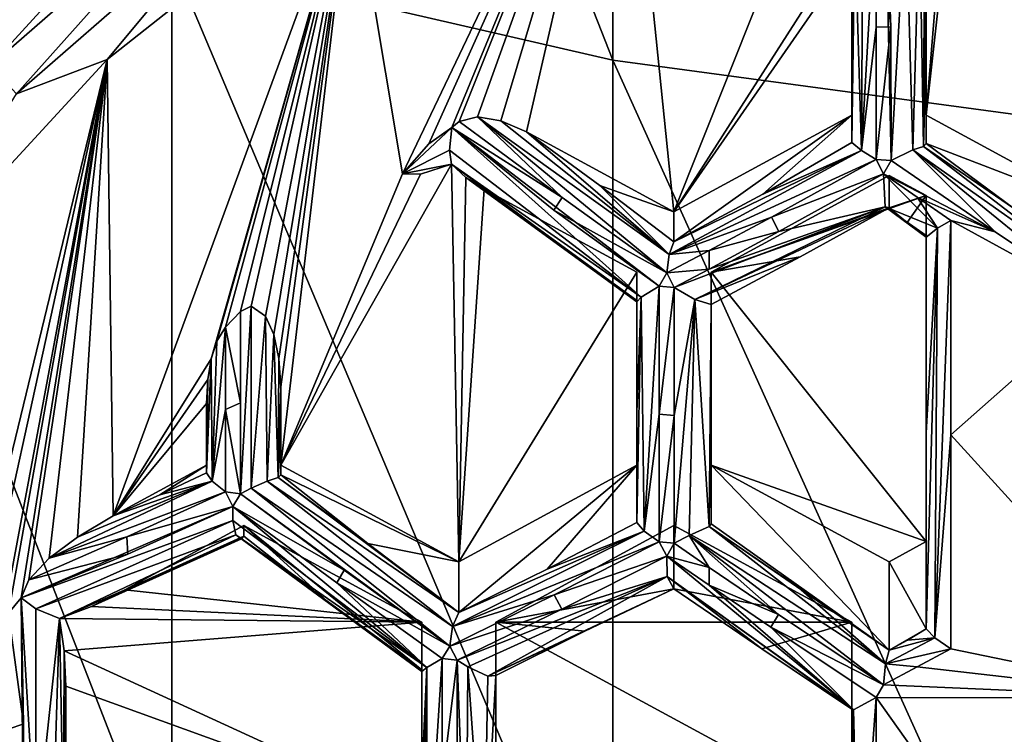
# Model space of a CAD drawing. Header units: metres. Extents: x -22 to 80, y -171 to 22.
# Tile 9 of 77: x -5.1 to -1.79, y -158 to -155.59. Entities that reach past the tile are written whole.
import ezdxf

# ---------------------------------------------------------------- set-up
doc = ezdxf.new("R2010")
doc.units = ezdxf.units.M
doc.layers.add('solid_12421142', color=7, linetype='CONTINUOUS')

msp = doc.modelspace()

# ---------------------------------------------------------------- linework, layer by layer
at = {"layer": 'solid_12421142'}
for points in [[(-5.941468, -155.935394, 220.016098), (-6.238932, -150.368256, 217.989822), (-4.789059, -149.661453, 217.732574)], [(-5.193689, -155.1129, 219.716736), (-5.941468, -155.935394, 220.016098), (-4.789059, -149.661453, 217.732574)], [(-4.592201, -151.944962, 254.174576), (-4.592201, -155.385544, 251.287888), (-3.105829, -155.727921, 251.658508)], [(-3.105829, -152.250473, 254.576126), (-4.592201, -151.944962, 254.174576), (-3.105829, -155.727921, 251.658508)], [(-3.105829, -152.250473, 254.576126), (-3.105829, -155.727921, 251.658508), (-1.566314, -155.935699, 251.883453)], [(-1.566314, -152.435883, 254.819839), (-3.105829, -152.250473, 254.576126), (-1.566314, -155.935699, 251.883453)], [(-2.9, -156.238831, 219.168777), (-3.072627, -154.55513, 218.555969), (-2.076935, -154.174332, 218.417374)], [(-2.290438, -155.285294, 218.821732), (-2.9, -156.238831, 219.168777), (-2.076935, -154.174332, 218.417374)], [(-3.815339, -156.111526, 219.122452), (-3.987599, -155.07457, 218.745026), (-3.072627, -154.55513, 218.555969)], [(-3.726015, -156.010406, 219.085648), (-3.815339, -156.111526, 219.122452), (-3.072627, -154.55513, 218.555969)], [(-3.648837, -155.954742, 219.065384), (-3.726015, -156.010406, 219.085648), (-3.072627, -154.55513, 218.555969)], [(-3.624345, -155.934296, 219.057938), (-3.648837, -155.954742, 219.065384), (-3.072627, -154.55513, 218.555969)], [(-3.561583, -155.919067, 219.052399), (-3.624345, -155.934296, 219.057938), (-3.072627, -154.55513, 218.555969)], [(-3.483557, -155.932602, 219.057327), (-3.561583, -155.919067, 219.052399), (-3.072627, -154.55513, 218.555969)], [(-3.397046, -155.969162, 219.070633), (-3.483557, -155.932602, 219.057327), (-3.072627, -154.55513, 218.555969)], [(-2.9, -156.238831, 219.168777), (-3.397046, -155.969162, 219.070633), (-3.072627, -154.55513, 218.555969)], [(-5.280443, -155.653732, 219.111481), (-5.338778, -155.567429, 219.190338), (-4.540843, -154.871704, 218.937119)], [(-4.491227, -154.965607, 218.861023), (-5.280443, -155.653732, 219.111481), (-4.540843, -154.871704, 218.937119)], [(-6, -154.914459, 250.777924), (-6, -158.017929, 247.623779), (-4.592201, -158.535446, 248.086533)], [(-4.592201, -155.385544, 251.287888), (-6, -154.914459, 250.777924), (-4.592201, -158.535446, 248.086533)], [(-1.29393, -154.912933, 218.686203), (-1.45, -156.238831, 219.168777), (-1.959667, -155.104752, 218.756012)], [(-5.204419, -155.747208, 219.060928), (-5.280443, -155.653732, 219.111481), (-4.491227, -154.965607, 218.861023)], [(-4.426566, -155.068985, 218.814072), (-5.204419, -155.747208, 219.060928), (-4.491227, -154.965607, 218.861023)], [(-5.115899, -155.841446, 219.04213), (-5.204419, -155.747208, 219.060928), (-4.426566, -155.068985, 218.814072)], [(-4.351275, -155.174774, 218.799484), (-5.115899, -155.841446, 219.04213), (-4.426566, -155.068985, 218.814072)], [(-3.987599, -155.07457, 218.745026), (-4.810456, -155.725281, 218.981857), (-4.351275, -155.174774, 218.799484)], [(-4.790462, -157.264465, 219.542084), (-4.810456, -155.725281, 218.981857), (-3.987599, -155.07457, 218.745026)], [(-4.459352, -156.734695, 219.349258), (-4.790462, -157.264465, 219.542084), (-3.987599, -155.07457, 218.745026)], [(-4.440484, -156.674957, 219.32753), (-4.459352, -156.734695, 219.349258), (-3.987599, -155.07457, 218.745026)], [(-4.411765, -156.628128, 219.310471), (-4.440484, -156.674957, 219.32753), (-3.987599, -155.07457, 218.745026)], [(-4.361344, -156.575424, 219.29129), (-4.411765, -156.628128, 219.310471), (-3.987599, -155.07457, 218.745026)], [(-4.324987, -156.557373, 219.284729), (-4.361344, -156.575424, 219.29129), (-3.987599, -155.07457, 218.745026)], [(-4.276501, -156.590561, 219.296799), (-4.324987, -156.557373, 219.284729), (-3.987599, -155.07457, 218.745026)], [(-4.24811, -156.653442, 219.319687), (-4.276501, -156.590561, 219.296799), (-3.987599, -155.07457, 218.745026)], [(-4.231159, -156.733383, 219.348785), (-4.24811, -156.653442, 219.319687), (-3.987599, -155.07457, 218.745026)], [(-4.225, -156.829453, 219.383743), (-4.231159, -156.733383, 219.348785), (-3.987599, -155.07457, 218.745026)], [(-4.225, -157.093323, 219.479797), (-4.225, -156.829453, 219.383743), (-3.987599, -155.07457, 218.745026)], [(-3.815339, -156.111526, 219.122452), (-4.225, -157.093323, 219.479797), (-3.987599, -155.07457, 218.745026)], [(-2.05, -155.913315, 219.050308), (-1.988702, -155.154907, 218.774277), (-1.959667, -155.104752, 218.756012)], [(-1.45, -156.238831, 219.168777), (-2.05, -155.913315, 219.050308), (-1.959667, -155.104752, 218.756012)], [(-2.168625, -155.615707, 218.720215), (-2.218488, -155.17157, 218.780334), (-2.187393, -155.161865, 218.776794)], [(-2.168625, -155.615707, 218.720215), (-2.187393, -155.161865, 218.776794), (-2.168067, -156.066071, 218.685944)], [(-2.168067, -156.066071, 218.685944), (-2.187393, -155.161865, 218.776794), (-2.118067, -155.196548, 218.771194)], [(-2.05, -155.913315, 219.050308), (-2.05, -155.354553, 218.846939), (-1.988702, -155.154907, 218.774277)], [(-4.810456, -155.725281, 218.981857), (-5.115899, -155.841446, 219.04213), (-4.351275, -155.174774, 218.799484)], [(-2.267651, -156.032166, 218.72197), (-2.263911, -155.215042, 218.796158), (-2.218488, -155.17157, 218.780334)], [(-2.267651, -156.032166, 218.72197), (-2.218488, -155.17157, 218.780334), (-2.218488, -155.616272, 218.729477)], [(-2.218488, -155.616272, 218.729477), (-2.218488, -155.17157, 218.780334), (-2.168625, -155.615707, 218.720215)], [(-2.267651, -156.032166, 218.72197), (-2.290438, -155.285294, 218.821732), (-2.263911, -155.215042, 218.796158)], [(-2.094442, -156.030472, 218.703247), (-2.168067, -156.066071, 218.685944), (-2.118067, -155.196548, 218.771194)], [(-2.094442, -156.030472, 218.703247), (-2.118067, -155.196548, 218.771194), (-2.072687, -155.223602, 218.799271)], [(-2.094442, -156.030472, 218.703247), (-2.072687, -155.223602, 218.799271), (-2.059104, -156.018661, 218.745499)], [(-2.059104, -156.018661, 218.745499), (-2.072687, -155.223602, 218.799271), (-2.055881, -155.284592, 218.821472)], [(-2.290438, -155.285294, 218.821732), (-2.3, -155.373978, 218.854004), (-2.9, -156.238831, 219.168777)], [(-2.3, -155.689285, 218.821426), (-2.3, -155.373978, 218.854004), (-2.290438, -155.285294, 218.821732)], [(-2.3, -156.005356, 218.797394), (-2.3, -155.689285, 218.821426), (-2.290438, -155.285294, 218.821732)], [(-2.267651, -156.032166, 218.72197), (-2.3, -156.005356, 218.797394), (-2.290438, -155.285294, 218.821732)], [(-2.059104, -156.018661, 218.745499), (-2.055881, -155.284592, 218.821472), (-2.05, -155.354553, 218.846939)], [(-2.05, -155.681274, 218.812805), (-2.059104, -156.018661, 218.745499), (-2.05, -155.354553, 218.846939)], [(-2.05, -155.681274, 218.812805), (-2.05, -155.354553, 218.846939), (-2.05, -155.913315, 219.050308)], [(-4.592201, -155.385544, 251.287888), (-4.592201, -158.535446, 248.086533), (-3.105829, -158.911575, 248.422852)], [(-3.105829, -155.727921, 251.658508), (-4.592201, -155.385544, 251.287888), (-3.105829, -158.911575, 248.422852)], [(-2.3, -155.373978, 218.854004), (-2.3, -155.913315, 219.050308), (-2.9, -156.238831, 219.168777)], [(-2.3, -156.005356, 218.797394), (-2.3, -155.913315, 219.050308), (-2.3, -155.373978, 218.854004)], [(-2.3, -156.005356, 218.797394), (-2.3, -155.373978, 218.854004), (-2.3, -155.689285, 218.821426)], [(-2.267651, -156.032166, 218.72197), (-2.218488, -155.616272, 218.729477), (-2.218488, -156.062576, 218.695526)], [(-2.218488, -156.062576, 218.695526), (-2.168625, -155.615707, 218.720215), (-2.168067, -156.066071, 218.685944)], [(-2.218488, -156.062576, 218.695526), (-2.218488, -155.616272, 218.729477), (-2.168625, -155.615707, 218.720215)], [(-2.05, -155.681274, 218.812805), (-2.05, -156.008835, 218.787857), (-2.059104, -156.018661, 218.745499)], [(-2.05, -155.681274, 218.812805), (-2.05, -155.913315, 219.050308), (-2.05, -156.008835, 218.787857)], [(-4.810456, -155.725281, 218.981857), (-5.518697, -156.49614, 219.262436), (-5.115899, -155.841446, 219.04213)], [(-5.463867, -158.420944, 219.963013), (-5.518697, -156.49614, 219.262436), (-4.810456, -155.725281, 218.981857)], [(-5.391887, -158.377426, 219.947174), (-5.463867, -158.420944, 219.963013), (-4.810456, -155.725281, 218.981857)], [(-5.176364, -157.684967, 219.695129), (-5.391887, -158.377426, 219.947174), (-4.810456, -155.725281, 218.981857)], [(-5.142857, -157.592682, 219.661545), (-5.176364, -157.684967, 219.695129), (-4.810456, -155.725281, 218.981857)], [(-5.100537, -157.540619, 219.642593), (-5.142857, -157.592682, 219.661545), (-4.810456, -155.725281, 218.981857)], [(-5.073706, -157.480133, 219.620575), (-5.100537, -157.540619, 219.642593), (-4.810456, -155.725281, 218.981857)], [(-5.005416, -157.406738, 219.593857), (-5.073706, -157.480133, 219.620575), (-4.810456, -155.725281, 218.981857)], [(-4.909802, -157.335709, 219.568008), (-5.005416, -157.406738, 219.593857), (-4.810456, -155.725281, 218.981857)], [(-4.790462, -157.264465, 219.542084), (-4.909802, -157.335709, 219.568008), (-4.810456, -155.725281, 218.981857)], [(-3.105829, -155.727921, 251.658508), (-3.105829, -158.911575, 248.422852), (-1.566314, -159.139847, 248.626984)], [(-1.566314, -155.935699, 251.883453), (-3.105829, -155.727921, 251.658508), (-1.566314, -159.139847, 248.626984)], [(-3.277254, -156.191025, 218.938507), (-3.624345, -155.934296, 219.057938), (-3.561583, -155.919067, 219.052399)], [(-2.916159, -156.382874, 218.850922), (-3.561583, -155.919067, 219.052399), (-3.483557, -155.932602, 219.057327)], [(-3.277254, -156.191025, 218.938507), (-3.561583, -155.919067, 219.052399), (-2.92437, -156.445541, 218.834915)], [(-2.916159, -156.382874, 218.850922), (-2.92437, -156.445541, 218.834915), (-3.561583, -155.919067, 219.052399)], [(-2.9, -156.340103, 218.890518), (-2.9, -156.238831, 219.168777), (-2.3, -155.913315, 219.050308)], [(-2.6, -156.179276, 218.826004), (-2.9, -156.340103, 218.890518), (-2.3, -155.913315, 219.050308)], [(-2.6, -156.179276, 218.826004), (-2.3, -155.913315, 219.050308), (-2.3, -156.005356, 218.797394)], [(-2.05, -156.008835, 218.787857), (-2.05, -155.913315, 219.050308), (-1.45, -156.238831, 219.168777)], [(-3.648837, -155.954742, 219.065384), (-3.815339, -156.111526, 219.122452), (-3.726015, -156.010406, 219.085648)], [(-3.648837, -155.954742, 219.065384), (-3.656934, -156.031433, 219.075058), (-3.815339, -156.111526, 219.122452)], [(-3.010161, -156.527451, 218.884064), (-3.656934, -156.031433, 219.075058), (-3.648837, -155.954742, 219.065384)], [(-3.277254, -156.191025, 218.938507), (-3.648837, -155.954742, 219.065384), (-3.624345, -155.934296, 219.057938)], [(-3.305135, -156.233658, 218.94455), (-3.648837, -155.954742, 219.065384), (-3.277254, -156.191025, 218.938507)], [(-2.94958, -156.490067, 218.840256), (-3.648837, -155.954742, 219.065384), (-3.305135, -156.233658, 218.94455)], [(-3.010161, -156.527451, 218.884064), (-3.648837, -155.954742, 219.065384), (-2.94958, -156.490067, 218.840256)], [(-2.916159, -156.382874, 218.850922), (-3.483557, -155.932602, 219.057327), (-3.397046, -155.969162, 219.070633)], [(-3.150102, -156.150497, 218.989288), (-3.397046, -155.969162, 219.070633), (-2.9, -156.238831, 219.168777)], [(-2.916159, -156.382874, 218.850922), (-3.397046, -155.969162, 219.070633), (-3.150102, -156.150497, 218.989288)], [(-2.6, -156.179276, 218.826004), (-2.3, -156.005356, 218.797394), (-2.267651, -156.032166, 218.72197)], [(-1.457958, -156.479675, 218.578506), (-2.094442, -156.030472, 218.703247), (-2.059104, -156.018661, 218.745499)], [(-1.756254, -156.226563, 218.685532), (-2.059104, -156.018661, 218.745499), (-2.05, -156.008835, 218.787857)], [(-1.457958, -156.479675, 218.578506), (-2.059104, -156.018661, 218.745499), (-1.756254, -156.226563, 218.685532)], [(-1.756254, -156.226563, 218.685532), (-2.05, -156.008835, 218.787857), (-1.45, -156.238831, 219.168777)], [(-3.656934, -156.031433, 219.075058), (-3.649302, -156.078964, 219.110596), (-3.815339, -156.111526, 219.122452)], [(-3.010161, -156.527451, 218.884064), (-3.649302, -156.078964, 219.110596), (-3.656934, -156.031433, 219.075058)], [(-2.916159, -156.382874, 218.850922), (-2.267651, -156.032166, 218.72197), (-2.218488, -156.062576, 218.695526)], [(-2.916159, -156.382874, 218.850922), (-2.9, -156.340103, 218.890518), (-2.267651, -156.032166, 218.72197)], [(-2.6, -156.179276, 218.826004), (-2.267651, -156.032166, 218.72197), (-2.9, -156.340103, 218.890518)], [(-2.094442, -156.030472, 218.703247), (-1.817099, -156.307297, 218.615601), (-2.168067, -156.066071, 218.685944)], [(-2.094442, -156.030472, 218.703247), (-1.462185, -156.545425, 218.560471), (-1.817099, -156.307297, 218.615601)], [(-1.457958, -156.479675, 218.578506), (-1.462185, -156.545425, 218.560471), (-2.094442, -156.030472, 218.703247)], [(-3.649302, -156.078964, 219.110596), (-3.625, -157.418839, 219.598267), (-4.225, -157.093323, 219.479797)], [(-3.754469, -156.11293, 219.122955), (-3.649302, -156.078964, 219.110596), (-4.225, -157.093323, 219.479797)], [(-3.649302, -156.078964, 219.110596), (-3.754469, -156.11293, 219.122955), (-3.815339, -156.111526, 219.122452)], [(-3.649302, -156.078964, 219.110596), (-3.601472, -156.123154, 219.126678), (-3.625, -157.418839, 219.598267)], [(-3.025, -156.542694, 218.936218), (-3.601472, -156.123154, 219.126678), (-3.649302, -156.078964, 219.110596)], [(-3.010161, -156.527451, 218.884064), (-3.025, -156.542694, 218.936218), (-3.649302, -156.078964, 219.110596)], [(-2.916159, -156.382874, 218.850922), (-2.218488, -156.062576, 218.695526), (-2.571733, -156.256836, 218.758087)], [(-2.193277, -156.11174, 218.68811), (-2.571733, -156.256836, 218.758087), (-2.218488, -156.062576, 218.695526)], [(-2.193277, -156.11174, 218.68811), (-2.218488, -156.062576, 218.695526), (-2.168067, -156.066071, 218.685944)], [(-2.193277, -156.11174, 218.68811), (-2.168067, -156.066071, 218.685944), (-1.817099, -156.307297, 218.615601)], [(-3.815339, -156.111526, 219.122452), (-3.754469, -156.11293, 219.122955), (-4.225, -157.093323, 219.479797)], [(-3.601472, -156.123154, 219.126678), (-3.539948, -156.162903, 219.141144), (-3.625, -157.418839, 219.598267)], [(-3.284171, -156.350861, 219.056519), (-3.539948, -156.162903, 219.141144), (-3.601472, -156.123154, 219.126678)], [(-3.025, -156.537796, 218.980392), (-3.284171, -156.350861, 219.056519), (-3.601472, -156.123154, 219.126678)], [(-3.025, -156.542694, 218.936218), (-3.025, -156.537796, 218.980392), (-3.601472, -156.123154, 219.126678)], [(-2.775, -156.442276, 219.242828), (-2.175, -156.22612, 218.823883), (-2.175, -156.11676, 219.124359)], [(-2.05, -156.18457, 219.149033), (-2.775, -156.442276, 219.242828), (-2.175, -156.11676, 219.124359)], [(-2.193277, -156.11174, 218.68811), (-2.546523, -156.306, 218.750671), (-2.571733, -156.256836, 218.758087)], [(-2.187736, -156.222748, 218.743118), (-2.546523, -156.306, 218.750671), (-2.193277, -156.11174, 218.68811)], [(-2.080015, -156.190216, 218.663712), (-2.193277, -156.11174, 218.68811), (-1.817099, -156.307297, 218.615601)], [(-2.011751, -156.294479, 218.659927), (-2.193277, -156.11174, 218.68811), (-2.080015, -156.190216, 218.663712)], [(-2.011751, -156.294479, 218.659927), (-2.187736, -156.222748, 218.743118), (-2.193277, -156.11174, 218.68811)], [(-2.05, -156.18457, 219.149033), (-2.175, -156.11676, 219.124359), (-2.175, -156.22612, 218.823883)], [(-3.150102, -156.150497, 218.989288), (-2.9, -156.238831, 219.168777), (-2.9, -156.340103, 218.890518)], [(-2.916159, -156.382874, 218.850922), (-3.150102, -156.150497, 218.989288), (-2.9, -156.340103, 218.890518)], [(-3.539948, -156.162903, 219.141144), (-3.025, -156.442276, 219.242828), (-3.625, -157.418839, 219.598267)], [(-3.025, -156.537796, 218.980392), (-3.025, -156.442276, 219.242828), (-3.539948, -156.162903, 219.141144)], [(-3.025, -156.537796, 218.980392), (-3.539948, -156.162903, 219.141144), (-3.284171, -156.350861, 219.056519)], [(-3.305135, -156.233658, 218.94455), (-3.277254, -156.191025, 218.938507), (-2.92437, -156.445541, 218.834915)], [(-2.05, -156.18457, 219.149033), (-2.05, -157.351013, 219.573593), (-2.775, -156.442276, 219.242828)], [(-2.113638, -156.275467, 218.791916), (-2.05, -156.18457, 219.149033), (-2.175, -156.22612, 218.823883)], [(-2.113638, -156.275467, 218.791916), (-2.05, -156.319275, 218.778931), (-2.05, -156.18457, 219.149033)], [(-1.966387, -156.268326, 218.640915), (-2.080015, -156.190216, 218.663712), (-1.817099, -156.307297, 218.615601)], [(-2.011751, -156.294479, 218.659927), (-2.080015, -156.190216, 218.663712), (-1.966387, -156.268326, 218.640915)], [(-2.05, -157.64502, 218.765839), (-2.05, -157.351013, 219.573593), (-2.05, -156.18457, 219.149033)], [(-2.05, -156.985016, 218.733109), (-2.05, -157.64502, 218.765839), (-2.05, -156.18457, 219.149033)], [(-2.05, -156.319275, 218.778931), (-2.05, -156.985016, 218.733109), (-2.05, -156.18457, 219.149033)], [(-2.187736, -156.222748, 218.743118), (-2.89916, -156.494705, 218.827499), (-2.781249, -156.432205, 218.800217)], [(-2.829121, -156.535416, 218.834946), (-2.89916, -156.494705, 218.827499), (-2.187736, -156.222748, 218.743118)], [(-2.829121, -156.535416, 218.834946), (-2.187736, -156.222748, 218.743118), (-2.175, -156.22612, 218.823883)], [(-2.187736, -156.222748, 218.743118), (-2.781249, -156.432205, 218.800217), (-2.546523, -156.306, 218.750671)], [(-2.113638, -156.275467, 218.791916), (-2.175, -156.22612, 218.823883), (-2.187736, -156.222748, 218.743118)], [(-2.05, -156.324219, 218.737564), (-2.187736, -156.222748, 218.743118), (-2.011751, -156.294479, 218.659927)], [(-2.113638, -156.275467, 218.791916), (-2.187736, -156.222748, 218.743118), (-2.05, -156.319275, 218.778931)], [(-2.05, -156.324219, 218.737564), (-2.05, -156.319275, 218.778931), (-2.187736, -156.222748, 218.743118)], [(-2.94958, -156.490067, 218.840256), (-3.305135, -156.233658, 218.94455), (-2.92437, -156.445541, 218.834915)], [(-2.916159, -156.382874, 218.850922), (-2.571733, -156.256836, 218.758087), (-2.781231, -156.369583, 218.801987)], [(-2.475, -156.390793, 218.877899), (-2.829121, -156.535416, 218.834946), (-2.175, -156.22612, 218.823883)], [(-2.546523, -156.306, 218.750671), (-2.781231, -156.369583, 218.801987), (-2.571733, -156.256836, 218.758087)], [(-2.775, -156.442276, 219.242828), (-2.475, -156.390793, 218.877899), (-2.175, -156.22612, 218.823883)], [(-2.020959, -157.675766, 218.697586), (-1.966387, -156.268326, 218.640915), (-1.966387, -156.990997, 218.634567)], [(-2.011751, -156.294479, 218.659927), (-1.966387, -156.268326, 218.640915), (-2.020959, -157.675766, 218.697586)], [(-1.966387, -156.268326, 218.640915), (-1.817099, -156.307297, 218.615601), (-1.462185, -156.545425, 218.560471)], [(-1.966387, -156.990997, 218.634567), (-1.966387, -156.268326, 218.640915), (-1.462185, -156.545425, 218.560471)], [(-2.546523, -156.306, 218.750671), (-2.781249, -156.432205, 218.800217), (-2.781231, -156.369583, 218.801987)], [(-2.011751, -156.294479, 218.659927), (-2.020959, -157.675766, 218.697586), (-2.05, -157.64502, 218.765839)], [(-2.05, -156.985016, 218.733109), (-2.011751, -156.294479, 218.659927), (-2.05, -157.64502, 218.765839)], [(-2.05, -156.985016, 218.733109), (-2.05, -156.324219, 218.737564), (-2.011751, -156.294479, 218.659927)], [(-2.05, -156.324219, 218.737564), (-2.05, -156.985016, 218.733109), (-2.05, -156.319275, 218.778931)], [(-2.92437, -156.445541, 218.834915), (-2.781231, -156.369583, 218.801987), (-2.781249, -156.432205, 218.800217)], [(-2.916159, -156.382874, 218.850922), (-2.781231, -156.369583, 218.801987), (-2.92437, -156.445541, 218.834915)], [(-2.475, -156.390793, 218.877899), (-2.775, -156.551636, 218.942368), (-2.829121, -156.535416, 218.834946)], [(-2.775, -156.442276, 219.242828), (-2.775, -156.551636, 218.942368), (-2.475, -156.390793, 218.877899)], [(-3.025, -156.442276, 219.242828), (-3.025, -157.093323, 219.479797), (-3.625, -157.418839, 219.598267)], [(-3.025, -157.286911, 218.947922), (-3.025, -157.093323, 219.479797), (-3.025, -156.442276, 219.242828)], [(-3.025, -156.914886, 218.936066), (-3.025, -156.442276, 219.242828), (-3.025, -156.537796, 218.980392)], [(-3.025, -156.914886, 218.936066), (-3.025, -157.286911, 218.947922), (-3.025, -156.442276, 219.242828)], [(-2.89916, -156.494705, 218.827499), (-2.94958, -156.490067, 218.840256), (-2.92437, -156.445541, 218.834915)], [(-2.89916, -156.494705, 218.827499), (-2.92437, -156.445541, 218.834915), (-2.781249, -156.432205, 218.800217)], [(-2.775, -157.093323, 219.479797), (-2.775, -156.551636, 218.942368), (-2.775, -156.442276, 219.242828)], [(-2.05, -157.351013, 219.573593), (-2.775, -157.093323, 219.479797), (-2.775, -156.442276, 219.242828)], [(-3.000341, -157.315903, 218.883514), (-3.010161, -156.527451, 218.884064), (-2.94958, -156.490067, 218.840256)], [(-3.000341, -157.315903, 218.883514), (-2.94958, -156.490067, 218.840256), (-2.94958, -156.92131, 218.839218)], [(-2.89916, -156.494705, 218.827499), (-2.94958, -156.92131, 218.839218), (-2.94958, -156.490067, 218.840256)], [(-2.89916, -156.494705, 218.827499), (-2.89916, -156.925705, 218.82663), (-2.94958, -156.92131, 218.839218)], [(-2.829121, -156.535416, 218.834946), (-2.89916, -156.925705, 218.82663), (-2.89916, -156.494705, 218.827499)], [(-3.025, -156.914886, 218.936066), (-3.025, -156.542694, 218.936218), (-3.010161, -156.527451, 218.884064)], [(-3.025, -156.914886, 218.936066), (-3.010161, -156.527451, 218.884064), (-3.025, -157.286911, 218.947922)], [(-3.000341, -157.315903, 218.883514), (-3.025, -157.286911, 218.947922), (-3.010161, -156.527451, 218.884064)], [(-3.025, -156.914886, 218.936066), (-3.025, -156.537796, 218.980392), (-3.025, -156.542694, 218.936218)], [(-2.829121, -156.535416, 218.834946), (-2.89916, -157.356918, 218.841736), (-2.89916, -156.925705, 218.82663)], [(-2.848374, -157.330475, 218.840973), (-2.89916, -157.356918, 218.841736), (-2.829121, -156.535416, 218.834946)], [(-2.848374, -157.330475, 218.840973), (-2.829121, -156.535416, 218.834946), (-2.781705, -157.300247, 218.899933)], [(-2.781705, -157.300247, 218.899933), (-2.829121, -156.535416, 218.834946), (-2.775, -156.551636, 218.942368)], [(-2.775, -157.291397, 218.935547), (-2.781705, -157.300247, 218.899933), (-2.775, -156.551636, 218.942368)], [(-2.775, -156.923767, 218.923645), (-2.775, -156.551636, 218.942368), (-2.775, -157.093323, 219.479797)], [(-2.775, -157.291397, 218.935547), (-2.775, -156.551636, 218.942368), (-2.775, -156.923767, 218.923645)], [(-1.966387, -156.990997, 218.634567), (-1.462185, -156.545425, 218.560471), (-1.159664, -157.879288, 218.580795)], [(-4.361344, -156.882919, 219.291168), (-4.411765, -156.628128, 219.310471), (-4.361344, -156.575424, 219.29129)], [(-4.361344, -157.190308, 219.2995), (-4.361344, -156.575424, 219.29129), (-4.324987, -156.557373, 219.284729)], [(-4.325, -157.171356, 219.291901), (-4.361344, -157.190308, 219.2995), (-4.324987, -156.557373, 219.284729)], [(-4.361344, -156.882919, 219.291168), (-4.361344, -156.575424, 219.29129), (-4.361344, -157.190308, 219.2995)], [(-4.325, -157.171356, 219.291901), (-4.324987, -156.557373, 219.284729), (-4.276501, -156.590561, 219.296799)], [(-4.270744, -157.147018, 219.306992), (-4.325, -157.171356, 219.291901), (-4.276501, -156.590561, 219.296799)], [(-4.270744, -157.147018, 219.306992), (-4.276501, -156.590561, 219.296799), (-4.24811, -156.653442, 219.319687)], [(-4.456021, -157.14682, 219.352036), (-4.440484, -156.674957, 219.32753), (-4.411765, -156.628128, 219.310471)], [(-4.456021, -157.14682, 219.352036), (-4.411765, -156.628128, 219.310471), (-4.411765, -156.905716, 219.311295)], [(-4.411765, -156.905716, 219.311295), (-4.411765, -156.628128, 219.310471), (-4.361344, -156.882919, 219.291168)], [(-4.270744, -157.147018, 219.306992), (-4.24811, -156.653442, 219.319687), (-4.234314, -157.135406, 219.34845)], [(-4.234314, -157.135406, 219.34845), (-4.24811, -156.653442, 219.319687), (-4.231159, -156.733383, 219.348785)], [(-4.456021, -157.14682, 219.352036), (-4.459352, -156.734695, 219.349258), (-4.440484, -156.674957, 219.32753)], [(-4.459352, -156.734695, 219.349258), (-4.470879, -156.804764, 219.374771), (-4.790462, -157.264465, 219.542084)], [(-4.475, -157.118835, 219.409683), (-4.470879, -156.804764, 219.374771), (-4.459352, -156.734695, 219.349258)], [(-4.456021, -157.14682, 219.352036), (-4.475, -157.118835, 219.409683), (-4.459352, -156.734695, 219.349258)], [(-4.234314, -157.135406, 219.34845), (-4.231159, -156.733383, 219.348785), (-4.225, -156.829453, 219.383743)], [(-4.470879, -156.804764, 219.374771), (-4.475, -156.885101, 219.404007), (-4.790462, -157.264465, 219.542084)], [(-4.475, -157.001984, 219.406219), (-4.475, -156.885101, 219.404007), (-4.470879, -156.804764, 219.374771)], [(-4.475, -157.118835, 219.409683), (-4.475, -157.001984, 219.406219), (-4.470879, -156.804764, 219.374771)], [(-4.225, -156.977692, 219.386017), (-4.234314, -157.135406, 219.34845), (-4.225, -156.829453, 219.383743)], [(-4.225, -156.977692, 219.386017), (-4.225, -156.829453, 219.383743), (-4.225, -157.093323, 219.479797)], [(-4.475, -156.885101, 219.404007), (-4.475, -157.093323, 219.479797), (-4.790462, -157.264465, 219.542084)], [(-4.475, -157.118835, 219.409683), (-4.475, -157.093323, 219.479797), (-4.475, -156.885101, 219.404007)], [(-4.475, -157.118835, 219.409683), (-4.475, -156.885101, 219.404007), (-4.475, -157.001984, 219.406219)], [(-4.411765, -156.905716, 219.311295), (-4.361344, -156.882919, 219.291168), (-4.361344, -157.190308, 219.2995)], [(-4.456021, -157.14682, 219.352036), (-4.411765, -156.905716, 219.311295), (-4.411765, -157.183197, 219.319031)], [(-4.411765, -157.183197, 219.319031), (-4.411765, -156.905716, 219.311295), (-4.361344, -157.190308, 219.2995)], [(-3.000341, -157.315903, 218.883514), (-2.94958, -156.92131, 218.839218), (-2.94958, -157.352386, 218.854172)], [(-2.89916, -156.925705, 218.82663), (-2.94958, -157.352386, 218.854172), (-2.94958, -156.92131, 218.839218)], [(-2.89916, -156.925705, 218.82663), (-2.89916, -157.356918, 218.841736), (-2.94958, -157.352386, 218.854172)], [(-2.775, -157.291397, 218.935547), (-2.775, -156.923767, 218.923645), (-2.775, -157.093323, 219.479797)], [(-4.225, -156.977692, 219.386017), (-4.225, -157.1259, 219.390274), (-4.234314, -157.135406, 219.34845)], [(-4.225, -156.977692, 219.386017), (-4.225, -157.093323, 219.479797), (-4.225, -157.1259, 219.390274)], [(-2.020959, -157.675766, 218.697586), (-1.966387, -156.990997, 218.634567), (-1.966387, -157.71286, 218.672333)], [(-1.966387, -157.71286, 218.672333), (-1.966387, -156.990997, 218.634567), (-1.159664, -157.879288, 218.580795)], [(-4.632914, -157.193481, 219.471161), (-4.790462, -157.264465, 219.542084), (-4.475, -157.093323, 219.479797)], [(-4.632914, -157.193481, 219.471161), (-4.475, -157.093323, 219.479797), (-4.475, -157.118835, 219.409683)], [(-4.632914, -157.193481, 219.471161), (-4.475, -157.118835, 219.409683), (-4.456021, -157.14682, 219.352036)], [(-4.225, -157.1259, 219.390274), (-4.225, -157.093323, 219.479797), (-3.625, -157.418839, 219.598267)], [(-3.625, -157.589828, 219.128479), (-3.625, -157.418839, 219.598267), (-3.025, -157.093323, 219.479797)], [(-3.32783, -157.443924, 219.02771), (-3.625, -157.589828, 219.128479), (-3.025, -157.093323, 219.479797)], [(-3.32783, -157.443924, 219.02771), (-3.025, -157.093323, 219.479797), (-3.025, -157.286911, 218.947922)], [(-2.05, -157.351013, 219.573593), (-2.175, -157.418839, 219.598267), (-2.775, -157.093323, 219.479797)], [(-2.175, -157.716782, 218.779678), (-2.775, -157.093323, 219.479797), (-2.175, -157.418839, 219.598267)], [(-2.175, -157.716782, 218.779678), (-2.775, -157.291397, 218.935547), (-2.775, -157.093323, 219.479797)], [(-4.456021, -157.14682, 219.352036), (-5.005416, -157.406738, 219.593857), (-4.909802, -157.335709, 219.568008)], [(-4.456021, -157.14682, 219.352036), (-4.411765, -157.183197, 219.319031), (-5.005416, -157.406738, 219.593857)], [(-4.456021, -157.14682, 219.352036), (-4.909802, -157.335709, 219.568008), (-4.790462, -157.264465, 219.542084)], [(-4.632914, -157.193481, 219.471161), (-4.456021, -157.14682, 219.352036), (-4.790462, -157.264465, 219.542084)], [(-3.646262, -157.637482, 219.091049), (-4.325, -157.171356, 219.291901), (-4.270744, -157.147018, 219.306992)], [(-3.625, -157.589828, 219.128479), (-4.270744, -157.147018, 219.306992), (-4.234314, -157.135406, 219.34845)], [(-3.625, -157.589828, 219.128479), (-3.646262, -157.637482, 219.091049), (-4.270744, -157.147018, 219.306992)], [(-3.931987, -157.357651, 219.248138), (-4.234314, -157.135406, 219.34845), (-4.225, -157.1259, 219.390274)], [(-3.625, -157.589828, 219.128479), (-4.234314, -157.135406, 219.34845), (-3.931987, -157.357651, 219.248138)], [(-3.931987, -157.357651, 219.248138), (-4.225, -157.1259, 219.390274), (-3.625, -157.418839, 219.598267)], [(-4.744411, -157.334915, 219.463699), (-5.005416, -157.406738, 219.593857), (-4.411765, -157.183197, 219.319031)], [(-4.386555, -157.232513, 219.311188), (-4.744411, -157.334915, 219.463699), (-4.411765, -157.183197, 219.319031)], [(-4.386555, -157.232513, 219.311188), (-4.411765, -157.183197, 219.319031), (-4.361344, -157.190308, 219.2995)], [(-4.325, -157.171356, 219.291901), (-3.655462, -157.703491, 219.0811), (-4.361344, -157.190308, 219.2995)], [(-3.646262, -157.637482, 219.091049), (-3.655462, -157.703491, 219.0811), (-4.325, -157.171356, 219.291901)], [(-4.386555, -157.232513, 219.311188), (-4.361344, -157.190308, 219.2995), (-4.011405, -157.447906, 219.182465)], [(-4.361344, -157.190308, 219.2995), (-3.655462, -157.703491, 219.0811), (-4.011405, -157.447906, 219.182465)], [(-4.386555, -157.232513, 219.311188), (-5.100537, -157.540619, 219.642593), (-4.740712, -157.393951, 219.465485)], [(-5.100537, -157.540619, 219.642593), (-4.386555, -157.232513, 219.311188), (-4.387037, -157.280411, 219.3237)], [(-4.386555, -157.232513, 219.311188), (-4.740712, -157.393951, 219.465485), (-4.744411, -157.334915, 219.463699)], [(-4.387037, -157.280411, 219.3237), (-4.386555, -157.232513, 219.311188), (-3.733179, -157.775726, 219.135437)], [(-4.03662, -157.490097, 219.194214), (-4.386555, -157.232513, 219.311188), (-4.011405, -157.447906, 219.182465)], [(-3.733179, -157.775726, 219.135437), (-4.386555, -157.232513, 219.311188), (-4.03662, -157.490097, 219.194214)], [(-5.100537, -157.540619, 219.642593), (-4.387037, -157.280411, 219.3237), (-5.05, -157.577332, 219.627014)], [(-5.05, -157.577332, 219.627014), (-4.387037, -157.280411, 219.3237), (-4.376481, -157.328659, 219.364944)], [(-4.376481, -157.328659, 219.364944), (-4.387037, -157.280411, 219.3237), (-3.733179, -157.775726, 219.135437)], [(-4.750687, -157.514145, 219.632965), (-4.35, -157.296768, 219.553833), (-3.75, -157.622284, 219.672318)], [(-4.750687, -157.514145, 219.632965), (-4.35, -157.33287, 219.454636), (-4.35, -157.296768, 219.553833)], [(-4.35, -157.296768, 219.553833), (-4.055867, -157.56308, 219.31868), (-3.75, -157.783096, 219.230515)], [(-4.35, -157.296768, 219.553833), (-3.75, -157.783096, 219.230515), (-3.75, -157.622284, 219.672318)], [(-4.35, -157.296768, 219.553833), (-4.35, -157.33287, 219.454636), (-4.055867, -157.56308, 219.31868)], [(-3.000341, -157.315903, 218.883514), (-2.94958, -157.352386, 218.854172), (-3.646262, -157.637482, 219.091049)], [(-3.000341, -157.315903, 218.883514), (-3.646262, -157.637482, 219.091049), (-3.625, -157.589828, 219.128479)], [(-3.000341, -157.315903, 218.883514), (-3.625, -157.589828, 219.128479), (-3.32783, -157.443924, 219.02771)], [(-3.5, -157.622284, 219.672318), (-2.9, -157.510544, 218.966492), (-2.9, -157.296768, 219.553833)], [(-3.5, -157.622284, 219.672318), (-2.9, -157.296768, 219.553833), (-2.3, -157.622284, 219.672318)], [(-3.000341, -157.315903, 218.883514), (-3.32783, -157.443924, 219.02771), (-3.025, -157.286911, 218.947922)], [(-2.9, -157.296768, 219.553833), (-2.9, -157.510544, 218.966492), (-2.3, -157.622284, 219.672318)], [(-2.187325, -157.763733, 218.735321), (-2.848374, -157.330475, 218.840973), (-2.781705, -157.300247, 218.899933)], [(-2.175, -157.716782, 218.779678), (-2.781705, -157.300247, 218.899933), (-2.775, -157.291397, 218.935547)], [(-2.479954, -157.506226, 218.843384), (-2.781705, -157.300247, 218.899933), (-2.175, -157.716782, 218.779678)], [(-2.187325, -157.763733, 218.735321), (-2.781705, -157.300247, 218.899933), (-2.479954, -157.506226, 218.843384)], [(-4.744411, -157.334915, 219.463699), (-5.073706, -157.480133, 219.620575), (-5.005416, -157.406738, 219.593857)], [(-4.740712, -157.393951, 219.465485), (-5.073706, -157.480133, 219.620575), (-4.744411, -157.334915, 219.463699)], [(-5.05, -157.577332, 219.627014), (-4.376481, -157.328659, 219.364944), (-4.971282, -157.610733, 219.668121)], [(-4.971282, -157.610733, 219.668121), (-4.376481, -157.328659, 219.364944), (-4.357111, -157.34166, 219.418503)], [(-4.863089, -157.569611, 219.653152), (-4.971282, -157.610733, 219.668121), (-4.357111, -157.34166, 219.418503)], [(-4.863089, -157.569611, 219.653152), (-4.357111, -157.34166, 219.418503), (-4.35, -157.33287, 219.454636)], [(-4.550847, -157.424652, 219.541504), (-4.863089, -157.569611, 219.653152), (-4.35, -157.33287, 219.454636)], [(-4.550847, -157.424652, 219.541504), (-4.35, -157.33287, 219.454636), (-4.750687, -157.514145, 219.632965)], [(-4.055867, -157.56308, 219.31868), (-4.376481, -157.328659, 219.364944), (-3.75, -157.783096, 219.230515)], [(-4.376481, -157.328659, 219.364944), (-3.75, -157.78862, 219.192383), (-3.75, -157.783096, 219.230515)], [(-4.376481, -157.328659, 219.364944), (-3.733179, -157.775726, 219.135437), (-3.75, -157.78862, 219.192383)], [(-4.055867, -157.56308, 219.31868), (-4.357111, -157.34166, 219.418503), (-4.376481, -157.328659, 219.364944)], [(-4.35, -157.33287, 219.454636), (-4.357111, -157.34166, 219.418503), (-4.055867, -157.56308, 219.31868)], [(-3.646262, -157.637482, 219.091049), (-2.94958, -157.352386, 218.854172), (-3.303546, -157.531052, 218.960831)], [(-2.92437, -157.400208, 218.850449), (-3.303546, -157.531052, 218.960831), (-2.94958, -157.352386, 218.854172)], [(-2.89916, -157.356918, 218.841736), (-2.92437, -157.400208, 218.850449), (-2.94958, -157.352386, 218.854172)], [(-2.848374, -157.330475, 218.840973), (-2.781626, -157.437881, 218.817657), (-2.89916, -157.356918, 218.841736)], [(-2.848374, -157.330475, 218.840973), (-2.193277, -157.833786, 218.723099), (-2.548213, -157.596817, 218.77504)], [(-2.187325, -157.763733, 218.735321), (-2.193277, -157.833786, 218.723099), (-2.848374, -157.330475, 218.840973)], [(-2.848374, -157.330475, 218.840973), (-2.548213, -157.596817, 218.77504), (-2.781626, -157.437881, 218.817657)], [(-2.05, -157.64502, 218.765839), (-2.175, -157.418839, 219.598267), (-2.05, -157.351013, 219.573593)], [(-3.931987, -157.357651, 219.248138), (-3.625, -157.418839, 219.598267), (-3.625, -157.589828, 219.128479)], [(-2.89916, -157.356918, 218.841736), (-2.781626, -157.437881, 218.817657), (-2.92437, -157.400208, 218.850449)], [(-4.740712, -157.393951, 219.465485), (-5.100537, -157.540619, 219.642593), (-5.073706, -157.480133, 219.620575)], [(-2.92437, -157.400208, 218.850449), (-3.278332, -157.578888, 218.957031), (-3.303546, -157.531052, 218.960831)], [(-2.92312, -157.468735, 218.875122), (-3.278332, -157.578888, 218.957031), (-2.92437, -157.400208, 218.850449)], [(-2.92437, -157.400208, 218.850449), (-2.781626, -157.437881, 218.817657), (-2.78164, -157.498444, 218.821487)], [(-2.295268, -157.918549, 218.804306), (-2.92437, -157.400208, 218.850449), (-2.78164, -157.498444, 218.821487)], [(-2.92312, -157.468735, 218.875122), (-2.92437, -157.400208, 218.850449), (-2.295268, -157.918549, 218.804306)], [(-4.550847, -157.424652, 219.541504), (-4.750687, -157.514145, 219.632965), (-4.863089, -157.569611, 219.653152)], [(-4.03662, -157.490097, 219.194214), (-4.011405, -157.447906, 219.182465), (-3.655462, -157.703491, 219.0811)], [(-2.78164, -157.498444, 218.821487), (-2.781626, -157.437881, 218.817657), (-2.548213, -157.596817, 218.77504)], [(-2.05, -157.64502, 218.765839), (-2.175, -157.716782, 218.779678), (-2.175, -157.418839, 219.598267)], [(-2.92312, -157.468735, 218.875122), (-3.630252, -157.751373, 219.077209), (-3.278332, -157.578888, 218.957031)], [(-3.594433, -157.773773, 219.074661), (-3.630252, -157.751373, 219.077209), (-2.92312, -157.468735, 218.875122)], [(-3.526751, -157.805069, 219.109497), (-3.594433, -157.773773, 219.074661), (-2.92312, -157.468735, 218.875122)], [(-3.526751, -157.805069, 219.109497), (-2.92312, -157.468735, 218.875122), (-2.9, -157.510544, 218.966492)], [(-2.92312, -157.468735, 218.875122), (-2.295268, -157.918549, 218.804306), (-2.3, -157.915833, 218.865784)], [(-2.603355, -157.712967, 218.911087), (-2.92312, -157.468735, 218.875122), (-2.3, -157.915833, 218.865784)], [(-2.603355, -157.712967, 218.911087), (-2.9, -157.510544, 218.966492), (-2.92312, -157.468735, 218.875122)], [(-4.863089, -157.569611, 219.653152), (-4.750687, -157.514145, 219.632965), (-3.75, -157.622284, 219.672318)], [(-3.680672, -157.745667, 219.092896), (-4.03662, -157.490097, 219.194214), (-3.655462, -157.703491, 219.0811)], [(-3.733179, -157.775726, 219.135437), (-4.03662, -157.490097, 219.194214), (-3.680672, -157.745667, 219.092896)], [(-3.526751, -157.805069, 219.109497), (-2.9, -157.510544, 218.966492), (-3.200538, -157.653, 219.082443)], [(-3.200538, -157.653, 219.082443), (-2.9, -157.510544, 218.966492), (-3.5, -157.622284, 219.672318)], [(-2.3, -157.622284, 219.672318), (-2.9, -157.510544, 218.966492), (-2.603355, -157.712967, 218.911087)], [(-2.573425, -157.640076, 218.783844), (-2.78164, -157.498444, 218.821487), (-2.548213, -157.596817, 218.77504)], [(-2.295268, -157.918549, 218.804306), (-2.78164, -157.498444, 218.821487), (-2.573425, -157.640076, 218.783844)], [(-2.187325, -157.763733, 218.735321), (-2.479954, -157.506226, 218.843384), (-2.175, -157.716782, 218.779678)], [(-5.092437, -157.965927, 219.673782), (-5.142857, -157.592682, 219.661545), (-5.100537, -157.540619, 219.642593)], [(-5.100537, -157.540619, 219.642593), (-5.092437, -158.381409, 219.729355), (-5.092437, -157.965927, 219.673782)], [(-5.05, -158.359436, 219.716446), (-5.092437, -158.381409, 219.729355), (-5.100537, -157.540619, 219.642593)], [(-5.05, -158.359436, 219.716446), (-5.100537, -157.540619, 219.642593), (-5.05, -157.577332, 219.627014)], [(-3.278332, -157.578888, 218.957031), (-3.655462, -157.703491, 219.0811), (-3.303546, -157.531052, 218.960831)], [(-3.646262, -157.637482, 219.091049), (-3.303546, -157.531052, 218.960831), (-3.655462, -157.703491, 219.0811)], [(-5.05, -158.359436, 219.716446), (-5.05, -157.577332, 219.627014), (-4.971282, -157.610733, 219.668121)], [(-4.863089, -157.569611, 219.653152), (-3.75, -157.622284, 219.672318), (-4.971282, -157.610733, 219.668121)], [(-3.278332, -157.578888, 218.957031), (-3.630252, -157.751373, 219.077209), (-3.655462, -157.703491, 219.0811)], [(-5.142857, -157.983719, 219.699768), (-5.142857, -157.592682, 219.661545), (-5.092437, -157.965927, 219.673782)], [(-4.99336, -158.332581, 219.730209), (-5.05, -158.359436, 219.716446), (-4.971282, -157.610733, 219.668121)], [(-4.957112, -158.318222, 219.773941), (-4.99336, -158.332581, 219.730209), (-4.971282, -157.610733, 219.668121)], [(-4.955124, -157.719086, 219.70755), (-4.971282, -157.610733, 219.668121), (-3.75, -157.622284, 219.672318)], [(-4.957112, -158.318222, 219.773941), (-4.971282, -157.610733, 219.668121), (-4.955124, -157.719086, 219.70755)], [(-2.573425, -157.640076, 218.783844), (-2.548213, -157.596817, 218.77504), (-2.193277, -157.833786, 218.723099)], [(-3.75, -158.273331, 219.909271), (-4.955124, -157.719086, 219.70755), (-3.75, -157.622284, 219.672318)], [(-3.75, -158.145844, 219.231522), (-3.75, -157.622284, 219.672318), (-3.75, -157.783096, 219.230515)], [(-3.75, -158.501648, 219.281982), (-3.75, -158.273331, 219.909271), (-3.75, -157.622284, 219.672318)], [(-3.75, -158.145844, 219.231522), (-3.75, -158.501648, 219.281982), (-3.75, -157.622284, 219.672318)], [(-2.3, -158.273331, 219.909271), (-3.5, -157.622284, 219.672318), (-2.3, -157.622284, 219.672318)], [(-2.3, -158.273331, 219.909271), (-3.5, -158.273331, 219.909271), (-3.5, -157.622284, 219.672318)], [(-3.5, -157.802338, 219.177612), (-3.5, -157.622284, 219.672318), (-3.5, -158.273331, 219.909271)], [(-3.200538, -157.653, 219.082443), (-3.5, -157.622284, 219.672318), (-3.5, -157.802338, 219.177612)], [(-2.3, -157.622284, 219.672318), (-2.603355, -157.712967, 218.911087), (-2.3, -157.915833, 218.865784)], [(-2.218488, -157.877029, 218.731964), (-2.573425, -157.640076, 218.783844), (-2.193277, -157.833786, 218.723099)], [(-2.295268, -157.918549, 218.804306), (-2.573425, -157.640076, 218.783844), (-2.218488, -157.877029, 218.731964)], [(-2.3, -158.273331, 219.909271), (-2.3, -157.622284, 219.672318), (-2.3, -157.915833, 218.865784)], [(-2.112883, -157.683746, 218.765579), (-2.175, -157.716782, 218.779678), (-2.05, -157.64502, 218.765839)], [(-2.020959, -157.675766, 218.697586), (-2.112883, -157.683746, 218.765579), (-2.05, -157.64502, 218.765839)], [(-3.526751, -157.805069, 219.109497), (-3.200538, -157.653, 219.082443), (-3.5, -157.802338, 219.177612)], [(-2.020959, -157.675766, 218.697586), (-1.966387, -157.71286, 218.672333), (-2.187325, -157.763733, 218.735321)], [(-2.020959, -157.675766, 218.697586), (-2.187325, -157.763733, 218.735321), (-2.175, -157.716782, 218.779678)], [(-2.020959, -157.675766, 218.697586), (-2.175, -157.716782, 218.779678), (-2.112883, -157.683746, 218.765579)], [(-3.630252, -157.751373, 219.077209), (-3.680672, -157.745667, 219.092896), (-3.655462, -157.703491, 219.0811)], [(-2.187325, -157.763733, 218.735321), (-1.966387, -157.71286, 218.672333), (-2.07991, -157.773636, 218.697021)], [(-2.07991, -157.773636, 218.697021), (-1.966387, -157.71286, 218.672333), (-1.159664, -157.879288, 218.580795)], [(-4.957112, -158.318222, 219.773941), (-4.955124, -157.719086, 219.70755), (-4.95, -157.838547, 219.751038)], [(-3.75, -158.273331, 219.909271), (-4.95, -157.838547, 219.751038), (-4.955124, -157.719086, 219.70755)], [(-3.731321, -158.53273, 219.228027), (-3.733179, -157.775726, 219.135437), (-3.680672, -157.745667, 219.092896)], [(-3.731321, -158.53273, 219.228027), (-3.680672, -157.745667, 219.092896), (-3.680672, -158.161301, 219.137543)], [(-3.630252, -157.751373, 219.077209), (-3.680672, -158.161301, 219.137543), (-3.680672, -157.745667, 219.092896)], [(-3.75, -158.145844, 219.231522), (-3.75, -157.78862, 219.192383), (-3.733179, -157.775726, 219.135437)], [(-3.75, -158.501648, 219.281982), (-3.733179, -157.775726, 219.135437), (-3.731321, -158.53273, 219.228027)], [(-3.75, -158.145844, 219.231522), (-3.733179, -157.775726, 219.135437), (-3.75, -158.501648, 219.281982)], [(-3.75, -158.145844, 219.231522), (-3.75, -157.783096, 219.230515), (-3.75, -157.78862, 219.192383)], [(-3.630252, -157.751373, 219.077209), (-3.630252, -158.166962, 219.122009), (-3.680672, -158.161301, 219.137543)], [(-3.630252, -157.751373, 219.077209), (-3.630252, -158.580643, 219.181946), (-3.630252, -158.166962, 219.122009)], [(-3.6, -158.564743, 219.174622), (-3.630252, -158.580643, 219.181946), (-3.630252, -157.751373, 219.077209)], [(-3.6, -158.564743, 219.174622), (-3.630252, -157.751373, 219.077209), (-3.594433, -157.773773, 219.074661)], [(-3.540544, -158.5336, 219.189468), (-3.6, -158.564743, 219.174622), (-3.594433, -157.773773, 219.074661)], [(-3.540544, -158.5336, 219.189468), (-3.594433, -157.773773, 219.074661), (-3.526751, -157.805069, 219.109497)], [(-2.187325, -157.763733, 218.735321), (-2.07991, -157.773636, 218.697021), (-2.193277, -157.833786, 218.723099)], [(-2.193277, -157.833786, 218.723099), (-2.07991, -157.773636, 218.697021), (-1.159664, -157.879288, 218.580795)], [(-3.540544, -158.5336, 219.189468), (-3.5, -157.802338, 219.177612), (-3.5, -158.155334, 219.216614)], [(-3.540544, -158.5336, 219.189468), (-3.526751, -157.805069, 219.109497), (-3.5, -157.802338, 219.177612)], [(-3.5, -158.155334, 219.216614), (-3.5, -157.802338, 219.177612), (-3.5, -158.273331, 219.909271)], [(-4.95, -158.07431, 219.777969), (-4.957112, -158.318222, 219.773941), (-4.95, -157.838547, 219.751038)], [(-3.75, -158.273331, 219.909271), (-4.95, -158.273331, 219.909271), (-4.95, -157.838547, 219.751038)], [(-4.95, -158.07431, 219.777969), (-4.95, -157.838547, 219.751038), (-4.95, -158.273331, 219.909271)], [(-2.218488, -157.877029, 218.731964), (-2.193277, -157.833786, 218.723099), (-1.159664, -157.879288, 218.580795)], [(-2.275517, -158.662338, 218.868393), (-2.295268, -157.918549, 218.804306), (-2.218488, -157.877029, 218.731964)], [(-2.275517, -158.662338, 218.868393), (-2.218488, -157.877029, 218.731964), (-2.218488, -158.291611, 218.77977)], [(-2.218488, -157.877029, 218.731964), (-1.159664, -157.879288, 218.580795), (-1.159664, -159.370087, 218.820328)], [(-2.218488, -158.291611, 218.77977), (-2.218488, -157.877029, 218.731964), (-1.159664, -159.370087, 218.820328)], [(-2.3, -158.276001, 218.876846), (-2.3, -157.915833, 218.865784), (-2.295268, -157.918549, 218.804306)], [(-2.3, -158.276001, 218.876846), (-2.3, -158.273331, 219.909271), (-2.3, -157.915833, 218.865784)], [(-2.3, -158.276001, 218.876846), (-2.295268, -157.918549, 218.804306), (-2.3, -158.629959, 218.929443)], [(-2.275517, -158.662338, 218.868393), (-2.3, -158.629959, 218.929443), (-2.295268, -157.918549, 218.804306)], [(-5.142857, -157.983719, 219.699768), (-5.092437, -157.965927, 219.673782), (-5.092437, -158.381409, 219.729355)], [(-5.142857, -158.373123, 219.752136), (-5.142857, -157.983719, 219.699768), (-5.092437, -158.381409, 219.729355)]]:
    msp.add_3dface(points, dxfattribs=at)

doc.saveas('drawing.dxf')
